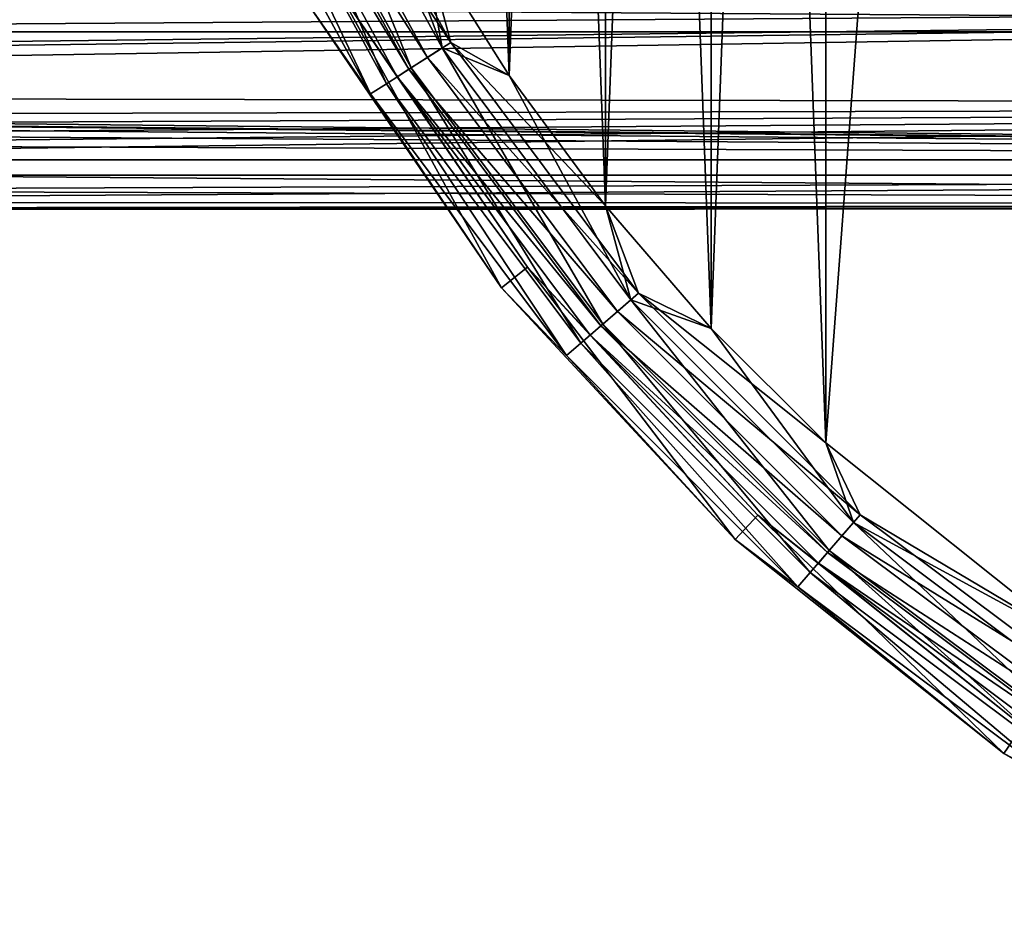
# Model space of a CAD drawing. Header units: millimetres. Extents: x -143 to 143, y -35 to 35.
# Tile 189 of 256: x 41 to 55, y -31 to -18. Entities that reach past the tile are written whole.
import ezdxf

# ---------------------------------------------------------------- set-up
doc = ezdxf.new("R2010")
doc.units = ezdxf.units.MM
doc.header["$LTSCALE"] = 65.185185
for name, color, linetype in [('464', 7, 'CONTINUOUS'), ('467', 7, 'CONTINUOUS'), ('468', 7, 'CONTINUOUS'), ('469', 7, 'CONTINUOUS'), ('472', 7, 'CONTINUOUS'), ('473', 7, 'CONTINUOUS'), ('483', 7, 'CONTINUOUS'), ('71', 7, 'CONTINUOUS'), ('87', 7, 'CONTINUOUS')]:
    doc.layers.add(name, color=color, linetype=linetype)

msp = doc.modelspace()

# ---------------------------------------------------------------- linework, layer by layer
at = {"layer": '464', "linetype": 'CONTINUOUS'}
for points in [[(44.141, -14.093, -56.881), (46.461, -18.341, -56.881), (44.649, -13.861, -56.597), (44.141, -14.093, -56.881)], [(44.649, -13.861, -56.597), (46.461, -18.341, -56.881), (46.931, -18.039, -56.597), (44.649, -13.861, -56.597)], [(44.649, -13.861, -56.597), (46.931, -18.039, -56.597), (45.495, -14.214, -56.5), (44.649, -13.861, -56.597)], [(43.738, -14.277, -57.324), (46.088, -18.581, -57.324), (44.141, -14.093, -56.881), (43.738, -14.277, -57.324)], [(44.141, -14.093, -56.881), (46.088, -18.581, -57.324), (46.461, -18.341, -56.881), (44.141, -14.093, -56.881)], [(43.479, -14.395, -57.882), (45.849, -18.734, -57.882), (43.738, -14.277, -57.324), (43.479, -14.395, -57.882)], [(43.738, -14.277, -57.324), (45.849, -18.734, -57.882), (46.088, -18.581, -57.324), (43.738, -14.277, -57.324)], [(45.495, -14.214, -56.5), (46.931, -18.039, -56.597), (46.64, -16.38, -56.5), (45.495, -14.214, -56.5)], [(45.849, -18.734, -57.882), (43.479, -14.395, -57.882), (44.906, -17.375, -58.5), (45.849, -18.734, -57.882)], [(46.64, -16.38, -56.5), (46.931, -18.039, -56.597), (47.944, -18.454, -56.5), (46.64, -16.38, -56.5)], [(47.831, -21.666, -58.5), (45.849, -18.734, -57.882), (44.906, -17.375, -58.5), (47.831, -21.666, -58.5)], [(46.461, -18.341, -56.881), (49.362, -22.216, -56.881), (46.931, -18.039, -56.597), (46.461, -18.341, -56.881)], [(46.931, -18.039, -56.597), (49.362, -22.216, -56.881), (49.783, -21.85, -56.597), (46.931, -18.039, -56.597)], [(46.931, -18.039, -56.597), (49.783, -21.85, -56.597), (47.944, -18.454, -56.5), (46.931, -18.039, -56.597)], [(46.088, -18.581, -57.324), (49.027, -22.506, -57.324), (46.461, -18.341, -56.881), (46.088, -18.581, -57.324)], [(46.461, -18.341, -56.881), (49.027, -22.506, -57.324), (49.362, -22.216, -56.881), (46.461, -18.341, -56.881)], [(47.944, -18.454, -56.5), (49.783, -21.85, -56.597), (49.399, -20.425, -56.5), (47.944, -18.454, -56.5)], [(45.849, -18.734, -57.882), (48.812, -22.692, -57.882), (46.088, -18.581, -57.324), (45.849, -18.734, -57.882)], [(46.088, -18.581, -57.324), (48.812, -22.692, -57.882), (49.027, -22.506, -57.324), (46.088, -18.581, -57.324)], [(48.812, -22.692, -57.882), (45.849, -18.734, -57.882), (47.831, -21.666, -58.5), (48.812, -22.692, -57.882)], [(49.399, -20.425, -56.5), (49.783, -21.85, -56.597), (50.998, -22.281, -56.5), (49.399, -20.425, -56.5)], [(51.364, -25.474, -58.5), (48.812, -22.692, -57.882), (47.831, -21.666, -58.5), (51.364, -25.474, -58.5)], [(49.362, -22.216, -56.881), (52.784, -25.638, -56.881), (49.783, -21.85, -56.597), (49.362, -22.216, -56.881)], [(49.783, -21.85, -56.597), (52.784, -25.638, -56.881), (53.15, -25.217, -56.597), (49.783, -21.85, -56.597)], [(49.783, -21.85, -56.597), (53.15, -25.217, -56.597), (50.998, -22.281, -56.5), (49.783, -21.85, -56.597)], [(49.027, -22.506, -57.324), (52.494, -25.973, -57.324), (49.362, -22.216, -56.881), (49.027, -22.506, -57.324)], [(49.362, -22.216, -56.881), (52.494, -25.973, -57.324), (52.784, -25.638, -56.881), (49.362, -22.216, -56.881)], [(50.998, -22.281, -56.5), (53.15, -25.217, -56.597), (52.731, -24.013, -56.5), (50.998, -22.281, -56.5)], [(48.812, -22.692, -57.882), (52.308, -26.188, -57.882), (49.027, -22.506, -57.324), (48.812, -22.692, -57.882)], [(49.027, -22.506, -57.324), (52.308, -26.188, -57.882), (52.494, -25.973, -57.324), (49.027, -22.506, -57.324)], [(52.308, -26.188, -57.882), (48.812, -22.692, -57.882), (51.364, -25.474, -58.5), (52.308, -26.188, -57.882)], [(52.731, -24.013, -56.5), (53.15, -25.217, -56.597), (56.559, -27.065, -56.5), (52.731, -24.013, -56.5)], [(52.784, -25.638, -56.881), (56.659, -28.539, -56.881), (53.15, -25.217, -56.597), (52.784, -25.638, -56.881)], [(53.15, -25.217, -56.597), (56.659, -28.539, -56.881), (56.961, -28.069, -56.597), (53.15, -25.217, -56.597)], [(53.15, -25.217, -56.597), (56.961, -28.069, -56.597), (56.559, -27.065, -56.5), (53.15, -25.217, -56.597)], [(55.425, -28.712, -58.5), (52.308, -26.188, -57.882), (51.364, -25.474, -58.5), (55.425, -28.712, -58.5)], [(52.494, -25.973, -57.324), (56.419, -28.912, -57.324), (52.784, -25.638, -56.881), (52.494, -25.973, -57.324)], [(52.784, -25.638, -56.881), (56.419, -28.912, -57.324), (56.659, -28.539, -56.881), (52.784, -25.638, -56.881)], [(52.308, -26.188, -57.882), (56.266, -29.151, -57.882), (52.494, -25.973, -57.324), (52.308, -26.188, -57.882)], [(52.494, -25.973, -57.324), (56.266, -29.151, -57.882), (56.419, -28.912, -57.324), (52.494, -25.973, -57.324)], [(56.266, -29.151, -57.882), (52.308, -26.188, -57.882), (55.425, -28.712, -58.5), (56.266, -29.151, -57.882)], [(59.923, -31.309, -58.5), (56.266, -29.151, -57.882), (55.425, -28.712, -58.5), (59.923, -31.309, -58.5)]]:
    msp.add_3dface(points, dxfattribs=at)
at = {"layer": '467', "linetype": 'CONTINUOUS'}
for points in [[(47.831, -21.666, -58.5), (44.906, -17.375, -58.5), (47.831, -21.666, -81.5), (47.831, -21.666, -58.5)], [(47.831, -21.666, -81.5), (44.906, -17.375, -58.5), (44.906, -17.375, -81.5), (47.831, -21.666, -81.5)], [(51.364, -25.474, -58.5), (47.831, -21.666, -58.5), (51.364, -25.474, -81.5), (51.364, -25.474, -58.5)], [(51.364, -25.474, -81.5), (47.831, -21.666, -58.5), (47.831, -21.666, -81.5), (51.364, -25.474, -81.5)], [(55.425, -28.712, -58.5), (51.364, -25.474, -58.5), (55.425, -28.712, -81.5), (55.425, -28.712, -58.5)], [(55.425, -28.712, -81.5), (51.364, -25.474, -58.5), (51.364, -25.474, -81.5), (55.425, -28.712, -81.5)], [(59.923, -31.309, -58.5), (55.425, -28.712, -58.5), (55.425, -28.712, -81.5), (59.923, -31.309, -58.5)], [(59.923, -31.309, -81.5), (59.923, -31.309, -58.5), (55.425, -28.712, -81.5), (59.923, -31.309, -81.5)]]:
    msp.add_3dface(points, dxfattribs=at)
at = {"layer": '468', "linetype": 'CONTINUOUS'}
for points in [[(47.831, -21.666, -81.5), (44.906, -17.375, -81.5), (45.339, -17.125, -81.5), (47.831, -21.666, -81.5)], [(48.222, -21.354, -81.5), (47.831, -21.666, -81.5), (45.339, -17.125, -81.5), (48.222, -21.354, -81.5)], [(51.364, -25.474, -81.5), (47.831, -21.666, -81.5), (48.222, -21.354, -81.5), (51.364, -25.474, -81.5)], [(51.704, -25.107, -81.5), (51.364, -25.474, -81.5), (48.222, -21.354, -81.5), (51.704, -25.107, -81.5)], [(55.425, -28.712, -81.5), (51.364, -25.474, -81.5), (51.704, -25.107, -81.5), (55.425, -28.712, -81.5)], [(55.706, -28.299, -81.5), (55.425, -28.712, -81.5), (51.704, -25.107, -81.5), (55.706, -28.299, -81.5)], [(59.923, -31.309, -81.5), (55.425, -28.712, -81.5), (55.706, -28.299, -81.5), (59.923, -31.309, -81.5)]]:
    msp.add_3dface(points, dxfattribs=at)
at = {"layer": '469', "linetype": 'CONTINUOUS'}
for points in [[(48.222, -21.354, -81.5), (45.339, -17.125, -81.5), (45.339, -17.125, -58.5), (48.222, -21.354, -81.5)], [(48.222, -21.355, -58.5), (48.222, -21.354, -81.5), (45.339, -17.125, -58.5), (48.222, -21.355, -58.5)], [(51.704, -25.107, -81.5), (48.222, -21.354, -81.5), (51.704, -25.107, -58.5), (51.704, -25.107, -81.5)], [(51.704, -25.107, -58.5), (48.222, -21.354, -81.5), (48.222, -21.355, -58.5), (51.704, -25.107, -58.5)], [(55.706, -28.299, -81.5), (51.704, -25.107, -81.5), (55.706, -28.299, -58.5), (55.706, -28.299, -81.5)], [(55.706, -28.299, -58.5), (51.704, -25.107, -81.5), (51.704, -25.107, -58.5), (55.706, -28.299, -58.5)]]:
    msp.add_3dface(points, dxfattribs=at)
at = {"layer": '472', "linetype": 'CONTINUOUS'}
for points in [[(44.789, -13.797, -57.073), (47.06, -17.956, -57.073), (44.408, -13.971, -57.286), (44.789, -13.797, -57.073)], [(47.06, -17.956, -57.073), (44.789, -13.797, -57.073), (46.64, -16.38, -57), (47.06, -17.956, -57.073)], [(44.408, -13.971, -57.286), (46.708, -18.182, -57.286), (44.106, -14.109, -57.618), (44.408, -13.971, -57.286)], [(44.408, -13.971, -57.286), (47.06, -17.956, -57.073), (46.708, -18.182, -57.286), (44.408, -13.971, -57.286)], [(44.106, -14.109, -57.618), (46.428, -18.362, -57.618), (43.912, -14.197, -58.036), (44.106, -14.109, -57.618)], [(44.106, -14.109, -57.618), (46.708, -18.182, -57.286), (46.428, -18.362, -57.618), (44.106, -14.109, -57.618)], [(45.339, -17.125, -58.5), (43.912, -14.197, -58.036), (46.249, -18.477, -58.036), (45.339, -17.125, -58.5)], [(43.912, -14.197, -58.036), (46.428, -18.362, -57.618), (46.249, -18.477, -58.036), (43.912, -14.197, -58.036)], [(47.944, -18.454, -57), (47.06, -17.956, -57.073), (46.64, -16.38, -57), (47.944, -18.454, -57)], [(48.222, -21.355, -58.5), (45.339, -17.125, -58.5), (46.249, -18.477, -58.036), (48.222, -21.355, -58.5)], [(47.06, -17.956, -57.073), (49.9, -21.749, -57.073), (46.708, -18.182, -57.286), (47.06, -17.956, -57.073)], [(49.9, -21.749, -57.073), (47.06, -17.956, -57.073), (49.399, -20.425, -57), (49.9, -21.749, -57.073)], [(49.399, -20.425, -57), (47.06, -17.956, -57.073), (47.944, -18.454, -57), (49.399, -20.425, -57)], [(46.708, -18.182, -57.286), (49.583, -22.024, -57.286), (46.428, -18.362, -57.618), (46.708, -18.182, -57.286)], [(46.708, -18.182, -57.286), (49.9, -21.749, -57.073), (49.583, -22.024, -57.286), (46.708, -18.182, -57.286)], [(46.428, -18.362, -57.618), (49.332, -22.241, -57.618), (46.249, -18.477, -58.036), (46.428, -18.362, -57.618)], [(46.428, -18.362, -57.618), (49.583, -22.024, -57.286), (49.332, -22.241, -57.618), (46.428, -18.362, -57.618)], [(48.222, -21.355, -58.5), (46.249, -18.477, -58.036), (49.171, -22.381, -58.036), (48.222, -21.355, -58.5)], [(46.249, -18.477, -58.036), (49.332, -22.241, -57.618), (49.171, -22.381, -58.036), (46.249, -18.477, -58.036)], [(50.998, -22.281, -57), (49.9, -21.749, -57.073), (49.399, -20.425, -57), (50.998, -22.281, -57)], [(51.704, -25.107, -58.5), (48.222, -21.355, -58.5), (49.171, -22.381, -58.036), (51.704, -25.107, -58.5)], [(49.9, -21.749, -57.073), (53.251, -25.1, -57.073), (49.583, -22.024, -57.286), (49.9, -21.749, -57.073)], [(53.251, -25.1, -57.073), (49.9, -21.749, -57.073), (52.731, -24.013, -57), (53.251, -25.1, -57.073)], [(52.731, -24.013, -57), (49.9, -21.749, -57.073), (50.998, -22.281, -57), (52.731, -24.013, -57)], [(49.583, -22.024, -57.286), (52.976, -25.417, -57.286), (49.332, -22.241, -57.618), (49.583, -22.024, -57.286)], [(49.583, -22.024, -57.286), (53.251, -25.1, -57.073), (52.976, -25.417, -57.286), (49.583, -22.024, -57.286)], [(49.332, -22.241, -57.618), (52.759, -25.668, -57.618), (49.171, -22.381, -58.036), (49.332, -22.241, -57.618)], [(49.332, -22.241, -57.618), (52.976, -25.417, -57.286), (52.759, -25.668, -57.618), (49.332, -22.241, -57.618)], [(51.704, -25.107, -58.5), (49.171, -22.381, -58.036), (52.619, -25.829, -58.036), (51.704, -25.107, -58.5)], [(49.171, -22.381, -58.036), (52.759, -25.668, -57.618), (52.619, -25.829, -58.036), (49.171, -22.381, -58.036)], [(56.56, -27.065, -57), (53.251, -25.1, -57.073), (52.731, -24.013, -57), (56.56, -27.065, -57)], [(55.706, -28.299, -58.5), (51.704, -25.107, -58.5), (52.619, -25.829, -58.036), (55.706, -28.299, -58.5)], [(53.251, -25.1, -57.073), (57.044, -27.94, -57.073), (52.976, -25.417, -57.286), (53.251, -25.1, -57.073)], [(57.044, -27.94, -57.073), (53.251, -25.1, -57.073), (56.56, -27.065, -57), (57.044, -27.94, -57.073)], [(52.976, -25.417, -57.286), (56.818, -28.292, -57.286), (52.759, -25.668, -57.618), (52.976, -25.417, -57.286)], [(52.976, -25.417, -57.286), (57.044, -27.94, -57.073), (56.818, -28.292, -57.286), (52.976, -25.417, -57.286)], [(52.759, -25.668, -57.618), (56.638, -28.572, -57.618), (52.619, -25.829, -58.036), (52.759, -25.668, -57.618)], [(52.759, -25.668, -57.618), (56.818, -28.292, -57.286), (56.638, -28.572, -57.618), (52.759, -25.668, -57.618)], [(55.706, -28.299, -58.5), (52.619, -25.829, -58.036), (56.523, -28.751, -58.036), (55.706, -28.299, -58.5)], [(52.619, -25.829, -58.036), (56.638, -28.572, -57.618), (56.523, -28.751, -58.036), (52.619, -25.829, -58.036)]]:
    msp.add_3dface(points, dxfattribs=at)
at = {"layer": '473', "linetype": 'CONTINUOUS'}
for points in [[(56.56, -27.065, -57), (52.731, -24.013, -57), (56.559, 27.065, -57), (56.56, -27.065, -57)], [(52.731, -24.013, -57), (52.731, 24.013, -57), (56.559, 27.065, -57), (52.731, -24.013, -57)], [(52.731, -24.013, -57), (50.998, -22.281, -57), (52.731, 24.013, -57), (52.731, -24.013, -57)], [(50.998, -22.281, -57), (50.998, 22.281, -57), (52.731, 24.013, -57), (50.998, -22.281, -57)], [(50.998, -22.281, -57), (49.399, -20.425, -57), (50.998, 22.281, -57), (50.998, -22.281, -57)], [(49.399, -20.425, -57), (49.399, 20.425, -57), (50.998, 22.281, -57), (49.399, -20.425, -57)], [(49.399, -20.425, -57), (47.944, -18.454, -57), (49.399, 20.425, -57), (49.399, -20.425, -57)], [(47.944, -18.454, -57), (47.944, 18.454, -57), (49.399, 20.425, -57), (47.944, -18.454, -57)], [(47.944, -18.454, -57), (46.64, -16.38, -57), (47.944, 18.454, -57), (47.944, -18.454, -57)]]:
    msp.add_3dface(points, dxfattribs=at)
at = {"layer": '483', "linetype": 'CONTINUOUS'}
for points in [[(56.56, 27.065, -56.5), (52.731, 24.013, -56.5), (56.559, -27.065, -56.5), (56.56, 27.065, -56.5)], [(52.731, 24.013, -56.5), (50.998, 22.281, -56.5), (52.731, -24.013, -56.5), (52.731, 24.013, -56.5)], [(52.731, 24.013, -56.5), (52.731, -24.013, -56.5), (56.559, -27.065, -56.5), (52.731, 24.013, -56.5)], [(50.998, 22.281, -56.5), (49.399, 20.425, -56.5), (50.998, -22.281, -56.5), (50.998, 22.281, -56.5)], [(50.998, 22.281, -56.5), (50.998, -22.281, -56.5), (52.731, -24.013, -56.5), (50.998, 22.281, -56.5)], [(49.399, 20.425, -56.5), (47.944, 18.454, -56.5), (49.399, -20.425, -56.5), (49.399, 20.425, -56.5)], [(49.399, 20.425, -56.5), (49.399, -20.425, -56.5), (50.998, -22.281, -56.5), (49.399, 20.425, -56.5)], [(47.944, 18.454, -56.5), (46.64, 16.38, -56.5), (47.944, -18.454, -56.5), (47.944, 18.454, -56.5)], [(47.944, 18.454, -56.5), (47.944, -18.454, -56.5), (49.399, -20.425, -56.5), (47.944, 18.454, -56.5)], [(46.64, 16.38, -56.5), (46.64, -16.38, -56.5), (47.944, -18.454, -56.5), (46.64, 16.38, -56.5)]]:
    msp.add_3dface(points, dxfattribs=at)
at = {"layer": '71', "linetype": 'CONTINUOUS'}
for points in [[(92.5, -17.321, 10.965), (-92.5, -16.937, 11.55), (-92.5, -18.578, 8.665), (92.5, -17.321, 10.965)], [(92.5, -17.321, 10.965), (-92.5, -18.578, 8.665), (0, -18.419, 9), (92.5, -17.321, 10.965)], [(92.5, -17.321, 10.965), (0, -18.419, 9), (1.754, -18.502, 8.827), (92.5, -17.321, 10.965)], [(3.472, -18.743, 8.303), (92.5, -17.321, 10.965), (1.754, -18.502, 8.827), (3.472, -18.743, 8.303)], [(92.5, -18.909, 7.919), (92.5, -17.321, 10.965), (3.472, -18.743, 8.303), (92.5, -18.909, 7.919)], [(5.1, -19.112, 7.416), (92.5, -18.909, 7.919), (3.472, -18.743, 8.303), (5.1, -19.112, 7.416)], [(5.854, -19.327, 6.836), (92.5, -18.909, 7.919), (5.1, -19.112, 7.416), (5.854, -19.327, 6.836)], [(6.547, -19.548, 6.176), (92.5, -18.909, 7.919), (5.854, -19.327, 6.836), (6.547, -19.548, 6.176)], [(7.163, -19.763, 5.449), (92.5, -18.909, 7.919), (6.547, -19.548, 6.176), (7.163, -19.763, 5.449)], [(7.693, -19.961, 4.67), (92.5, -18.909, 7.919), (7.163, -19.763, 5.449), (7.693, -19.961, 4.67)], [(92.5, -19.965, 4.651), (92.5, -18.909, 7.919), (7.693, -19.961, 4.67), (92.5, -19.965, 4.651)], [(92.5, -19.733, -5.554), (92.5, -20.384, -2.181), (7.082, -19.733, -5.554), (92.5, -19.733, -5.554)], [(7.082, -19.733, -5.554), (92.5, -20.384, -2.181), (8.08, -20.113, -3.964), (7.082, -19.733, -5.554)], [(8.481, -20.278, 3.011), (92.5, -19.965, 4.651), (7.693, -19.961, 4.67), (8.481, -20.278, 3.011)], [(8.91, -20.46, 1.273), (92.5, -19.965, 4.651), (8.481, -20.278, 3.011), (8.91, -20.46, 1.273)], [(92.5, -20.462, 1.253), (92.5, -19.965, 4.651), (8.91, -20.46, 1.273), (92.5, -20.462, 1.253)], [(8.08, -20.113, -3.964), (92.5, -20.384, -2.181), (8.714, -20.376, -2.251), (8.08, -20.113, -3.964)], [(8.714, -20.376, -2.251), (92.5, -20.384, -2.181), (8.987, -20.494, -0.492), (8.714, -20.376, -2.251)], [(92.5, -20.384, -2.181), (92.5, -20.462, 1.253), (8.987, -20.494, -0.492), (92.5, -20.384, -2.181)], [(8.987, -20.494, -0.492), (92.5, -20.462, 1.253), (8.91, -20.46, 1.273), (8.987, -20.494, -0.492)]]:
    msp.add_3dface(points, dxfattribs=at)
at = {"layer": '87', "linetype": 'CONTINUOUS'}
for points in [[(92.5, -16.551, -22.104), (92.5, -17.793, -13.762), (-92.5, -16.551, -22.104), (92.5, -16.551, -22.104)], [(92.5, -17.793, -13.762), (-92.5, -17.793, -13.762), (-92.5, -16.551, -22.104), (92.5, -17.793, -13.762)], [(92.5, -17.793, -13.762), (92.5, -19.733, -5.554), (-92.5, -17.793, -13.762), (92.5, -17.793, -13.762)], [(-92.5, -17.793, -13.762), (92.5, -19.733, -5.554), (0, -18.829, -9), (-92.5, -17.793, -13.762)], [(0, -18.829, -9), (92.5, -19.733, -5.554), (1.621, -18.865, -8.853), (0, -18.829, -9)], [(1.621, -18.865, -8.853), (92.5, -19.733, -5.554), (3.182, -18.973, -8.419), (1.621, -18.865, -8.853)], [(3.182, -18.973, -8.419), (92.5, -19.733, -5.554), (4.639, -19.152, -7.712), (3.182, -18.973, -8.419)], [(4.639, -19.152, -7.712), (92.5, -19.733, -5.554), (5.952, -19.405, -6.751), (4.639, -19.152, -7.712)], [(92.5, -19.733, -5.554), (7.082, -19.733, -5.554), (5.952, -19.405, -6.751), (92.5, -19.733, -5.554)]]:
    msp.add_3dface(points, dxfattribs=at)

doc.saveas('drawing.dxf')
